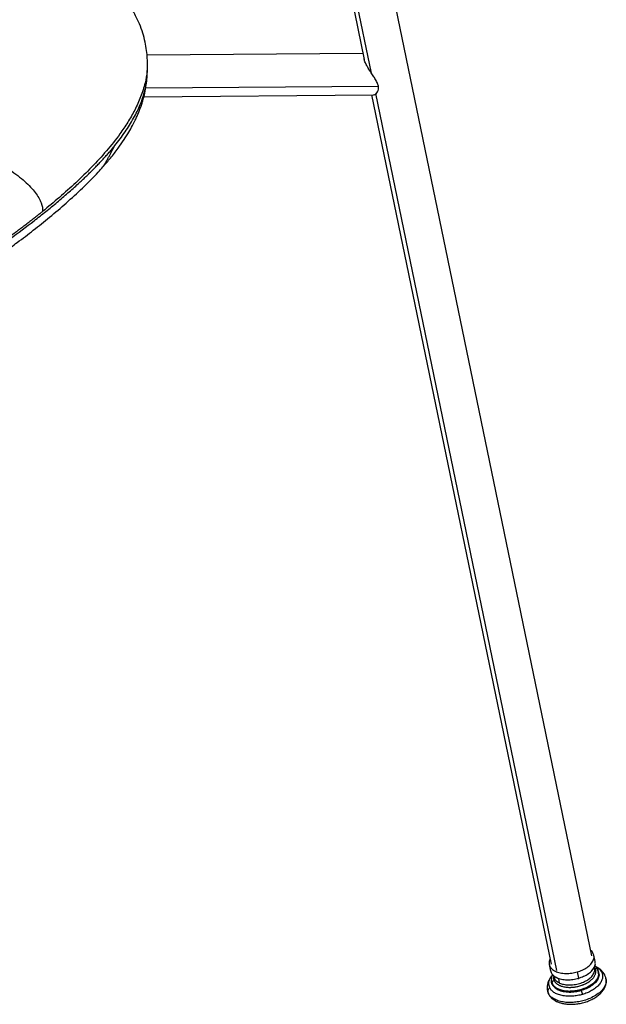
# Model space of a CAD drawing. Header units: millimetres. Extents: x 163.6 to 230.8, y 101.8 to 201.2.
# Tile 4 of 11: x 208.2 to 230.8, y 119 to 156.8. Entities that reach past the tile are written whole.
import ezdxf

# ---------------------------------------------------------------- set-up
doc = ezdxf.new("R2010")
doc.units = ezdxf.units.MM

msp = doc.modelspace()

# ---------------------------------------------------------------- linework, layer by layer
at = {"color": 7, "linetype": 'Continuous', "lineweight": 25}
for p, q in [((230.245, 120.828), (221.168, 164.72)), ((219.601, 164.396), (221.488, 155.273)), ((221.44, 155.507), (213.138, 155.441)), ((213.142, 154.687), (213.153, 155.047)), ((213.14, 154.66), (213.142, 154.688)), ((213.018, 153.84), (221.847, 153.91)), ((221.77, 153.909), (228.678, 120.504)), ((230.368, 120.602), (230.317, 120.852)), ((228.605, 120.488), (228.656, 120.238)), ((230.345, 120.344), (230.335, 120.393)), ((230.38, 120.413), (230.349, 120.426)), ((228.768, 120.069), (228.778, 120.018)), ((228.863, 120.001), (228.932, 119.964)), ((229.676, 120.205), (229.726, 119.963)), ((230.226, 120.232), (230.275, 120.293)), ((230.494, 120.169), (230.489, 120.207)), ((230.509, 120.169), (230.498, 120.219)), ((228.689, 119.835), (228.697, 119.795)), ((228.694, 119.88), (228.701, 119.837)), ((230.772, 119.953), (230.775, 119.94)), ((228.538, 119.466), (228.569, 119.373)), ((228.545, 119.472), (228.541, 119.492)), ((229.821, 119.535), (229.829, 119.495)), ((229.829, 119.495), (229.878, 119.34)), ((229.94, 119.107), (229.94, 119.107))]:
    msp.add_line(p, q, dxfattribs=at)
at = {"color": 8, "linetype": 'Continuous', "lineweight": 25}
for p, q in [((221.77, 154.743), (219.823, 164.156)), ((213.089, 154.178), (222.032, 154.249)), ((228.9, 120.263), (221.932, 153.96)), ((230.366, 120.33), (230.341, 120.364)), ((229.723, 119.929), (229.726, 119.963)), ((228.701, 119.837), (228.711, 119.768)), ((229, 119.78), (228.965, 119.948)), ((228.56, 119.397), (228.545, 119.472))]:
    msp.add_line(p, q, dxfattribs=at)
at = {"color": 7, "linetype": 'Continuous', "lineweight": 25}
for points, knots in [([(213.153, 155.048), (213.153, 155.139), (213.153, 155.34), (213.123, 155.634), (213.067, 155.958), (212.978, 156.295), (212.858, 156.627), (212.712, 156.939), (212.561, 157.207), (212.416, 157.43), (212.274, 157.629), (212.098, 157.856), (211.857, 158.136), (211.545, 158.462), (211.197, 158.792), (210.833, 159.112), (210.458, 159.423), (210.072, 159.724), (209.504, 160.146), (208.728, 160.685), (207.705, 161.346), (206.615, 162.015), (205.453, 162.704), (204.226, 163.408), (203.192, 163.983), (202.389, 164.417), (201.833, 164.71), (201.27, 165.001), (200.699, 165.288), (200.117, 165.571), (199.526, 165.85), (198.945, 166.112), (198.42, 166.338), (197.979, 166.522), (197.627, 166.663), (197.347, 166.772), (197.108, 166.863), (196.872, 166.95), (196.601, 167.047), (196.308, 167.148), (195.997, 167.251), (195.661, 167.357), (195.263, 167.475), (194.778, 167.606), (194.197, 167.745), (193.525, 167.882), (192.775, 168.006), (191.951, 168.108), (191.054, 168.181), (190.023, 168.214), (188.899, 168.19), (187.706, 168.107), (186.521, 167.971), (185.33, 167.785), (184.131, 167.552), (182.926, 167.272), (181.699, 166.955), (180.89, 166.712), (180.474, 166.588)], [0, 0, 0, 0, 0.008841, 0.019376, 0.03166, 0.045787, 0.060441, 0.0736, 0.085123, 0.094581, 0.102296, 0.110607, 0.124394, 0.140072, 0.155924, 0.171485, 0.186874, 0.202101, 0.21719, 0.25211, 0.287594, 0.323862, 0.36124, 0.400308, 0.439515, 0.455875, 0.472199, 0.488494, 0.504764, 0.521046, 0.5374, 0.553671, 0.568178, 0.579228, 0.588339, 0.595478, 0.600817, 0.606541, 0.613284, 0.621138, 0.628255, 0.636219, 0.645594, 0.657032, 0.670829, 0.686473, 0.703603, 0.722171, 0.742376, 0.764233, 0.791858, 0.819175, 0.847048, 0.87577, 0.905367, 0.935754, 0.967072, 1, 1, 1, 1]), ([(222.032, 154.249), (222.026, 154.272), (222.014, 154.319), (221.984, 154.391), (221.946, 154.464), (221.889, 154.561), (221.809, 154.684), (221.713, 154.828), (221.622, 154.973), (221.546, 155.114), (221.496, 155.228), (221.487, 155.282), (221.484, 155.299)], [0, 0, 0, 0, 0.06451, 0.134087, 0.196718, 0.268303, 0.402218, 0.536775, 0.670248, 0.804378, 0.938297, 1, 1, 1, 1]), ([(211.445, 151.148), (211.543, 151.259), (211.748, 151.493), (212.017, 151.842), (212.25, 152.176), (212.432, 152.466), (212.572, 152.714), (212.676, 152.918), (212.756, 153.089), (212.822, 153.243), (212.882, 153.397), (212.939, 153.557), (212.998, 153.748), (213.061, 153.997), (213.116, 154.293), (213.129, 154.507), (213.136, 154.613)], [0, 0, 0, 0, 0.109912, 0.230967, 0.336336, 0.426127, 0.500468, 0.561348, 0.605204, 0.648642, 0.691682, 0.734341, 0.781491, 0.84412, 0.923028, 1, 1, 1, 1]), ([(221.847, 153.925), (221.862, 153.921), (221.91, 153.911), (221.995, 153.996), (222.045, 154.122), (222.036, 154.207), (222.032, 154.249)], [0, 0, 0, 0, 0.180669, 0.589135, 0.794569, 1, 1, 1, 1]), ([(204.816, 152.339), (205.058, 152.279), (205.313, 152.206), (205.837, 152.034), (206.105, 151.934), (206.639, 151.71), (206.903, 151.586), (207.407, 151.32), (207.646, 151.177), (208.078, 150.886), (208.272, 150.736), (208.601, 150.442), (208.736, 150.296), (208.946, 150.019), (209.02, 149.888), (209.112, 149.645), (209.13, 149.534), (209.125, 149.434)], [0, 0, 0, 0, 0.125, 0.125, 0.25, 0.25, 0.375, 0.375, 0.5, 0.5, 0.625, 0.625, 0.75, 0.75, 0.875, 0.875, 1, 1, 1, 1]), ([(193.818, 142.291), (193.852, 142.297), (193.922, 142.308), (194.026, 142.325), (194.129, 142.342), (194.233, 142.36), (194.336, 142.378), (194.439, 142.397), (194.541, 142.415), (194.644, 142.435), (194.746, 142.455), (194.847, 142.475), (194.949, 142.495), (195.05, 142.516), (195.151, 142.537), (195.252, 142.559), (195.352, 142.581), (195.549, 142.625), (195.844, 142.693), (196.235, 142.791), (196.626, 142.895), (197.211, 143.06), (197.988, 143.3), (198.946, 143.633), (199.915, 144.005), (200.893, 144.415), (201.878, 144.863), (202.858, 145.345), (203.834, 145.858), (204.84, 146.423), (205.866, 147.042), (206.895, 147.705), (207.879, 148.383), (208.656, 148.96), (209.252, 149.429), (209.686, 149.785), (210.101, 150.141), (210.417, 150.424), (210.644, 150.635), (210.79, 150.773), (210.931, 150.91), (211.068, 151.046), (211.201, 151.18), (211.33, 151.314), (211.454, 151.447), (211.573, 151.579), (211.689, 151.709), (211.8, 151.838), (211.87, 151.924), (211.905, 151.967)], [0, 0, 0, 0, 0.004009, 0.008016, 0.012021, 0.016024, 0.020024, 0.024022, 0.028018, 0.032011, 0.036002, 0.03999, 0.043975, 0.047957, 0.051937, 0.055913, 0.059886, 0.063856, 0.079459, 0.095263, 0.111276, 0.127504, 0.168021, 0.210042, 0.253579, 0.300133, 0.348355, 0.398268, 0.449869, 0.503175, 0.564292, 0.626876, 0.688881, 0.750673, 0.782313, 0.81362, 0.844613, 0.875309, 0.887253, 0.89908, 0.910788, 0.922375, 0.933839, 0.94518, 0.956396, 0.967486, 0.978451, 0.989289, 1, 1, 1, 1]), ([(211.447, 151.147), (211.447, 151.147), (211.448, 151.148), (211.457, 151.162), (211.471, 151.183), (211.487, 151.21), (211.519, 151.263), (211.57, 151.35), (211.632, 151.458), (211.712, 151.602), (211.804, 151.772), (211.872, 151.902), (211.905, 151.967)], [0, 0, 0, 0, 0.015985, 0.045758, 0.074832, 0.106451, 0.135866, 0.245769, 0.380256, 0.50173, 0.751172, 1, 1, 1, 1]), ([(194.003, 141.907), (194.265, 141.952), (194.888, 142.057), (195.834, 142.273), (196.827, 142.537), (197.856, 142.852), (198.903, 143.216), (199.952, 143.625), (200.909, 144.033), (201.781, 144.434), (202.566, 144.819), (203.266, 145.181), (203.886, 145.516), (204.436, 145.825), (204.883, 146.086), (205.237, 146.298), (205.509, 146.464), (205.768, 146.624), (206.049, 146.801), (206.379, 147.013), (206.76, 147.264), (207.191, 147.556), (207.662, 147.885), (208.197, 148.274), (208.784, 148.719), (209.413, 149.223), (210.046, 149.763), (210.671, 150.34), (211.146, 150.806), (211.383, 151.083), (211.442, 151.151)], [0, 0, 0, 0, 0.031957, 0.075844, 0.118466, 0.159838, 0.2128, 0.263032, 0.310755, 0.355956, 0.398117, 0.436345, 0.471302, 0.503042, 0.531529, 0.550442, 0.56682, 0.581165, 0.598199, 0.619097, 0.643386, 0.671414, 0.703193, 0.737805, 0.781433, 0.827754, 0.876792, 0.928299, 0.982294, 1, 1, 1, 1]), ([(209.125, 149.434), (209.088, 149.403), (209.012, 149.343), (208.898, 149.252), (208.784, 149.161), (208.669, 149.072), (208.553, 148.982), (208.437, 148.893), (208.321, 148.805), (208.204, 148.717), (208.086, 148.63), (207.968, 148.543), (207.849, 148.456), (207.73, 148.37), (207.611, 148.285), (207.491, 148.2), (207.37, 148.115), (207.249, 148.031), (207.128, 147.948), (207.006, 147.864), (206.884, 147.782), (206.762, 147.7), (206.639, 147.618), (206.516, 147.537), (206.392, 147.456), (206.269, 147.375), (206.144, 147.296), (206.02, 147.216), (205.895, 147.137), (205.77, 147.059), (205.644, 146.981), (205.519, 146.903), (205.393, 146.826), (205.266, 146.75), (205.14, 146.674), (205.013, 146.598), (204.885, 146.523), (204.758, 146.448), (204.63, 146.374), (204.501, 146.301), (204.373, 146.228), (204.244, 146.155), (204.115, 146.083), (203.986, 146.011), (203.856, 145.94), (203.726, 145.87), (203.596, 145.8), (203.236, 145.608), (202.633, 145.298), (201.765, 144.879), (200.859, 144.474), (199.915, 144.086), (198.929, 143.719), (197.899, 143.381), (196.823, 143.078), (195.698, 142.819), (194.64, 142.636), (193.682, 142.516), (192.849, 142.448), (192.046, 142.415), (191.277, 142.415), (190.546, 142.443), (189.856, 142.495), (189.209, 142.565), (188.606, 142.65), (188.045, 142.745), (187.521, 142.846), (187.021, 142.952), (186.535, 143.066), (186.056, 143.187), (185.585, 143.314), (185.163, 143.434), (184.774, 143.552), (184.403, 143.67), (183.996, 143.806), (183.554, 143.962), (182.993, 144.168), (182.34, 144.424), (181.62, 144.726), (180.934, 145.029), (180.281, 145.333), (179.725, 145.603), (179.258, 145.836), (178.869, 146.035), (178.484, 146.235), (178.103, 146.438), (177.725, 146.643), (177.351, 146.849), (176.98, 147.058), (176.735, 147.199), (176.612, 147.269)], [0, 0, 0, 0, 0.005139, 0.010263, 0.015374, 0.020471, 0.025554, 0.030624, 0.03568, 0.040723, 0.045753, 0.050768, 0.055771, 0.060759, 0.065734, 0.070696, 0.075643, 0.080578, 0.085498, 0.090405, 0.095298, 0.100177, 0.105043, 0.109895, 0.114733, 0.119557, 0.124367, 0.129164, 0.133946, 0.138715, 0.14347, 0.14821, 0.152937, 0.15765, 0.162348, 0.167032, 0.171703, 0.176359, 0.181001, 0.185628, 0.190242, 0.194842, 0.199427, 0.203998, 0.208556, 0.213099, 0.217628, 0.222143, 0.250469, 0.278983, 0.307683, 0.336581, 0.365676, 0.394939, 0.424377, 0.454034, 0.483971, 0.505414, 0.525995, 0.545713, 0.56458, 0.582602, 0.599773, 0.616086, 0.631537, 0.646143, 0.65991, 0.673198, 0.686483, 0.699758, 0.713028, 0.726295, 0.735918, 0.746749, 0.75879, 0.772039, 0.786499, 0.809949, 0.832692, 0.854732, 0.876072, 0.896713, 0.909811, 0.922854, 0.935843, 0.948779, 0.961663, 0.974493, 0.987272, 1, 1, 1, 1]), ([(229.676, 120.205), (229.743, 120.227), (229.883, 120.274), (230.066, 120.38), (230.214, 120.508), (230.305, 120.648), (230.335, 120.785), (230.303, 120.907), (230.257, 120.987), (230.21, 121.018), (230.205, 121.021)], [0, 0, 0, 0, 0.133538, 0.276721, 0.425263, 0.573804, 0.716987, 0.850525, 0.984064, 1, 1, 1, 1]), ([(228.638, 120.697), (228.635, 120.692), (228.601, 120.641), (228.593, 120.546), (228.616, 120.423), (228.698, 120.314), (228.832, 120.224), (229.017, 120.163), (229.234, 120.14), (229.461, 120.152), (229.606, 120.188), (229.676, 120.205)], [0, 0, 0, 0, 0.014737, 0.139885, 0.256604, 0.373322, 0.49847, 0.628302, 0.758134, 0.883282, 1, 1, 1, 1]), ([(229, 119.78), (229.049, 119.761), (229.15, 119.723), (229.343, 119.702), (229.556, 119.712), (229.77, 119.758), (229.962, 119.832), (230.121, 119.926), (230.246, 120.036), (230.327, 120.158), (230.361, 120.266), (230.343, 120.324), (230.338, 120.342)], [0, 0, 0, 0, 0.099429, 0.206038, 0.316638, 0.427237, 0.533847, 0.633275, 0.732704, 0.839313, 0.949913, 1, 1, 1, 1]), ([(229.726, 119.963), (229.793, 119.986), (229.933, 120.033), (230.116, 120.138), (230.264, 120.267), (230.353, 120.407), (230.384, 120.522), (230.367, 120.582), (230.362, 120.6)], [0, 0, 0, 0, 0.171592, 0.355577, 0.546448, 0.737318, 0.921303, 1, 1, 1, 1]), ([(230.471, 120.291), (230.458, 120.318), (230.429, 120.375), (230.379, 120.419), (230.352, 120.442)], [0, 0, 0, 0, 0.481102, 1, 1, 1, 1]), ([(230.741, 120.072), (230.74, 120.077), (230.724, 120.123), (230.666, 120.2), (230.572, 120.299), (230.473, 120.368), (230.405, 120.401), (230.38, 120.413)], [0, 0, 0, 0, 0.029467, 0.294728, 0.563624, 0.843574, 1, 1, 1, 1]), ([(228.715, 120.061), (228.693, 120.036), (228.638, 119.974), (228.576, 119.864), (228.532, 119.735), (228.514, 119.606), (228.527, 119.524), (228.534, 119.485)], [0, 0, 0, 0, 0.151843, 0.380644, 0.598189, 0.80792, 1, 1, 1, 1]), ([(228.661, 120.249), (228.665, 120.227), (228.674, 120.164), (228.749, 120.073), (228.881, 119.983), (229.067, 119.922), (229.284, 119.899), (229.511, 119.911), (229.656, 119.946), (229.726, 119.963)], [0, 0, 0, 0, 0.07834, 0.223047, 0.378205, 0.53917, 0.700135, 0.855293, 1, 1, 1, 1]), ([(228.732, 120.107), (228.716, 120.071), (228.683, 120), (228.683, 119.925), (228.682, 119.888)], [0, 0, 0, 0, 0.499103, 1, 1, 1, 1]), ([(228.785, 120.021), (228.789, 119.999), (228.799, 119.936), (228.872, 119.851), (228.958, 119.803), (229, 119.78)], [0, 0, 0, 0, 0.22702, 0.62698, 1, 1, 1, 1]), ([(228.79, 119.876), (228.796, 119.862), (228.807, 119.843), (228.822, 119.821), (228.831, 119.811), (228.835, 119.806), (228.837, 119.803), (228.838, 119.802), (228.851, 119.788), (228.869, 119.77), (228.893, 119.75), (228.906, 119.741), (228.912, 119.737), (228.916, 119.734), (228.918, 119.733), (228.936, 119.721), (228.962, 119.706), (228.994, 119.69), (229.009, 119.683), (229.019, 119.679), (229.024, 119.677), (229.07, 119.658), (229.115, 119.645), (229.188, 119.63), (229.225, 119.624), (229.27, 119.618), (229.289, 119.617), (229.303, 119.616), (229.309, 119.615), (229.342, 119.613), (229.381, 119.612), (229.428, 119.613), (229.452, 119.614), (229.462, 119.614), (229.469, 119.615), (229.472, 119.615), (229.502, 119.617), (229.541, 119.62), (229.587, 119.627), (229.61, 119.63), (229.62, 119.632), (229.627, 119.633), (229.63, 119.634), (229.683, 119.643), (229.732, 119.654), (229.804, 119.675), (229.828, 119.683), (229.863, 119.695), (229.88, 119.701), (229.9, 119.709), (229.909, 119.712), (229.914, 119.714), (229.917, 119.715), (229.944, 119.726), (229.979, 119.742), (230.018, 119.762), (230.037, 119.772), (230.045, 119.776), (230.05, 119.779), (230.053, 119.781), (230.078, 119.795), (230.11, 119.814), (230.145, 119.838), (230.159, 119.849), (230.169, 119.856), (230.174, 119.859), (230.216, 119.893), (230.249, 119.924), (230.292, 119.972), (230.312, 119.996), (230.331, 120.025), (230.339, 120.038), (230.343, 120.046), (230.346, 120.051), (230.357, 120.071), (230.368, 120.096), (230.378, 120.125), (230.382, 120.139), (230.383, 120.145), (230.384, 120.15), (230.385, 120.152), (230.388, 120.169), (230.391, 120.193), (230.392, 120.22), (230.391, 120.233), (230.39, 120.239), (230.39, 120.243), (230.39, 120.245), (230.386, 120.275), (230.378, 120.303), (230.366, 120.33)], [0, 0, 0, 0, 0.03125, 0.046875, 0.054687, 0.058594, 0.058594, 0.0625, 0.0625, 0.09375, 0.109375, 0.117187, 0.121094, 0.121094, 0.125, 0.125, 0.15625, 0.171875, 0.179687, 0.179687, 0.1875, 0.1875, 0.25, 0.25, 0.28125, 0.296875, 0.304687, 0.304687, 0.3125, 0.3125, 0.34375, 0.359375, 0.367187, 0.371094, 0.371094, 0.375, 0.375, 0.40625, 0.421875, 0.429687, 0.433594, 0.433594, 0.4375, 0.4375, 0.5, 0.5, 0.53125, 0.53125, 0.546875, 0.554687, 0.558594, 0.558594, 0.5625, 0.5625, 0.59375, 0.609375, 0.617187, 0.621094, 0.621094, 0.625, 0.625, 0.65625, 0.671875, 0.679687, 0.679687, 0.6875, 0.6875, 0.75, 0.75, 0.78125, 0.796875, 0.804687, 0.804687, 0.8125, 0.8125, 0.84375, 0.859375, 0.867187, 0.871094, 0.871094, 0.875, 0.875, 0.90625, 0.921875, 0.929687, 0.933594, 0.933594, 0.9375, 0.9375, 1, 1, 1, 1]), ([(229.829, 119.495), (229.901, 119.519), (230.048, 119.568), (230.242, 119.68), (230.398, 119.815), (230.492, 119.963), (230.526, 120.085), (230.507, 120.149), (230.502, 120.168)], [0, 0, 0, 0, 0.171592, 0.355577, 0.546448, 0.737318, 0.921303, 1, 1, 1, 1]), ([(230.502, 120.166), (230.508, 120.147), (230.526, 120.084), (230.492, 119.963), (230.398, 119.815), (230.242, 119.68), (230.048, 119.568), (229.901, 119.519), (229.829, 119.495)], [0, 0, 0, 0, 0.075805, 0.260367, 0.451837, 0.643307, 0.827869, 1, 1, 1, 1]), ([(230.624, 120.182), (230.639, 120.149), (230.649, 120.114), (230.658, 120.039), (230.656, 119.999), (230.639, 119.917), (230.624, 119.875), (230.578, 119.79), (230.548, 119.747), (230.475, 119.665), (230.432, 119.626), (230.337, 119.551), (230.285, 119.517), (230.174, 119.454), (230.115, 119.426), (229.997, 119.378), (229.937, 119.357), (229.878, 119.34)], [0, 0, 0, 0, 0.125, 0.125, 0.25, 0.25, 0.375, 0.375, 0.5, 0.5, 0.625, 0.625, 0.75, 0.75, 0.875, 0.875, 1, 1, 1, 1]), ([(230.478, 120.277), (230.476, 120.287), (230.471, 120.297), (230.458, 120.314), (230.449, 120.321), (230.428, 120.33), (230.416, 120.333), (230.391, 120.335), (230.378, 120.333), (230.366, 120.33)], [0, 0, 0, 0, 0.25, 0.25, 0.5, 0.5, 0.75, 0.75, 1, 1, 1, 1]), ([(230.43, 120.314), (230.453, 120.289), (230.487, 120.252), (230.494, 120.208), (230.496, 120.193)], [0, 0, 0, 0, 0.6673127, 1, 1, 1, 1]), ([(230.506, 120.162), (230.506, 120.165), (230.509, 120.204), (230.496, 120.249), (230.474, 120.286), (230.471, 120.291)], [0, 0, 0, 0, 0.056897, 0.874305, 1, 1, 1, 1]), ([(230.784, 119.941), (230.783, 119.947), (230.779, 119.993), (230.759, 120.035), (230.741, 120.072)], [0, 0, 0, 0, 0.132048, 1, 1, 1, 1]), ([(228.56, 119.397), (228.553, 119.429), (228.555, 119.466), (228.575, 119.539), (228.594, 119.574), (228.619, 119.605)], [0, 0, 0, 0, 0.5, 0.5, 1, 1, 1, 1]), ([(228.569, 119.373), (228.57, 119.37), (228.583, 119.329), (228.637, 119.258), (228.728, 119.165), (228.847, 119.088), (228.988, 119.027), (229.15, 118.985), (229.326, 118.963), (229.511, 118.961), (229.699, 118.979), (229.887, 119.016), (230.069, 119.072), (230.239, 119.145), (230.395, 119.234), (230.532, 119.337), (230.646, 119.453), (230.728, 119.576), (230.778, 119.7), (230.8, 119.819), (230.79, 119.896), (230.785, 119.932)], [0, 0, 0, 0, 0.003226, 0.054344, 0.106389, 0.160481, 0.216668, 0.274115, 0.331843, 0.389395, 0.446753, 0.504021, 0.561343, 0.618829, 0.676643, 0.734939, 0.793779, 0.8528, 0.904623, 0.954508, 1, 1, 1, 1]), ([(229.878, 119.34), (229.819, 119.323), (229.756, 119.309), (229.627, 119.286), (229.559, 119.277), (229.423, 119.269), (229.355, 119.268), (229.221, 119.277), (229.156, 119.285), (229.033, 119.311), (228.975, 119.328), (228.871, 119.37), (228.824, 119.394), (228.744, 119.448), (228.71, 119.478), (228.655, 119.54), (228.634, 119.572), (228.619, 119.605)], [0, 0, 0, 0, 0.125, 0.125, 0.25, 0.25, 0.375, 0.375, 0.5, 0.5, 0.625, 0.625, 0.75, 0.75, 0.875, 0.875, 1, 1, 1, 1]), ([(229.829, 119.495), (229.755, 119.477), (229.602, 119.439), (229.362, 119.426), (229.132, 119.451), (228.937, 119.515), (228.794, 119.61), (228.714, 119.725), (228.681, 119.816), (228.693, 119.868), (228.695, 119.874)], [0, 0, 0, 0, 0.133017, 0.275641, 0.423602, 0.571564, 0.714188, 0.847205, 0.980222, 1, 1, 1, 1]), ([(228.704, 119.796), (228.708, 119.773), (228.718, 119.707), (228.797, 119.61), (228.936, 119.515), (229.133, 119.451), (229.362, 119.426), (229.602, 119.439), (229.755, 119.477), (229.829, 119.495)], [0, 0, 0, 0, 0.07834, 0.223047, 0.378205, 0.53917, 0.700135, 0.855293, 1, 1, 1, 1]), ([(228.711, 119.768), (228.709, 119.778), (228.709, 119.789), (228.715, 119.812), (228.72, 119.823), (228.734, 119.842), (228.744, 119.852), (228.766, 119.867), (228.778, 119.872), (228.79, 119.876)], [0, 0, 0, 0, 0.25, 0.25, 0.5, 0.5, 0.75, 0.75, 1, 1, 1, 1]), ([(228.711, 119.768), (228.725, 119.737), (228.746, 119.707), (228.797, 119.65), (228.829, 119.624), (228.901, 119.577), (228.942, 119.557), (229.032, 119.522), (229.08, 119.508), (229.18, 119.487), (229.234, 119.48), (229.347, 119.472), (229.406, 119.471), (229.526, 119.478), (229.586, 119.485), (229.706, 119.505), (229.765, 119.519), (229.821, 119.535)], [0, 0, 0, 0, 0.125, 0.125, 0.25, 0.25, 0.375, 0.375, 0.5, 0.5, 0.625, 0.625, 0.75, 0.75, 0.875, 0.875, 1, 1, 1, 1]), ([(229.94, 119.107), (229.875, 119.088), (229.807, 119.072), (229.664, 119.047), (229.59, 119.038), (229.442, 119.028), (229.366, 119.028), (229.22, 119.037), (229.148, 119.047), (229.014, 119.075), (228.95, 119.094), (228.836, 119.139), (228.785, 119.166), (228.697, 119.225), (228.66, 119.258), (228.6, 119.325), (228.577, 119.361), (228.56, 119.397)], [0, 0, 0, 0, 0.125, 0.125, 0.25, 0.25, 0.375, 0.375, 0.5, 0.5, 0.625, 0.625, 0.75, 0.75, 0.875, 0.875, 1, 1, 1, 1]), ([(229.94, 119.107), (229.875, 119.088), (229.807, 119.072), (229.664, 119.047), (229.591, 119.038), (229.442, 119.028), (229.366, 119.028), (229.22, 119.037), (229.148, 119.046), (229.014, 119.075), (228.95, 119.094), (228.836, 119.139), (228.785, 119.166), (228.697, 119.225), (228.66, 119.257), (228.6, 119.325), (228.577, 119.361), (228.56, 119.396)], [0, 0, 0, 0, 0.125, 0.125, 0.25, 0.25, 0.375, 0.375, 0.5, 0.5, 0.625, 0.625, 0.75, 0.75, 0.875, 0.875, 1, 1, 1, 1])]:
    msp.add_open_spline(points, degree=3, knots=knots, dxfattribs=at)
at = {"color": 8, "linetype": 'Continuous', "lineweight": 25}
for points, knots in [([(213.144, 155.047), (213.144, 154.973), (213.142, 154.746), (213.063, 154.34), (212.907, 153.842), (212.677, 153.337), (212.407, 152.864), (212.052, 152.338), (211.594, 151.761), (211.02, 151.137), (210.41, 150.543), (209.782, 149.976), (209.342, 149.613), (209.125, 149.434)], [0, 0, 0, 0, 0.036771, 0.111156, 0.200499, 0.285877, 0.367286, 0.444805, 0.56235, 0.676826, 0.788018, 0.895713, 1, 1, 1, 1]), ([(211.905, 151.967), (212.039, 152.14), (212.306, 152.486), (212.632, 153.013), (212.897, 153.548), (213.071, 154.092), (213.148, 154.474), (213.139, 154.673), (213.139, 154.687)], [0, 0, 0, 0, 0.196131, 0.391715, 0.587451, 0.784606, 0.98434, 1, 1, 1, 1]), ([(230.394, 120.4), (230.401, 120.398), (230.466, 120.371), (230.551, 120.298), (230.6, 120.22), (230.624, 120.182)], [0, 0, 0, 0, 0.05685, 0.543682, 1, 1, 1, 1]), ([(228.619, 119.605), (228.604, 119.658), (228.572, 119.768), (228.608, 119.92), (228.681, 120.006), (228.704, 120.032)], [0, 0, 0, 0, 0.3918605, 0.8136912, 1, 1, 1, 1]), ([(228.775, 120.037), (228.77, 120.021), (228.755, 119.964), (228.775, 119.913), (228.79, 119.876)], [0, 0, 0, 0, 0.283157, 1, 1, 1, 1]), ([(229.821, 119.535), (229.901, 119.562), (230.067, 119.619), (230.279, 119.75), (230.439, 119.916), (230.517, 120.066), (230.499, 120.148), (230.494, 120.169)], [0, 0, 0, 0, 0.2037413, 0.4230651, 0.6493779, 0.9106318, 1, 1, 1, 1]), ([(230.735, 120.069), (230.727, 120.091), (230.706, 120.141), (230.653, 120.167), (230.624, 120.182)], [0, 0, 0, 0, 0.4337719, 1, 1, 1, 1]), ([(230.775, 119.94), (230.783, 119.911), (230.807, 119.818), (230.745, 119.644), (230.6, 119.455), (230.396, 119.301), (230.179, 119.185), (230.018, 119.133), (229.94, 119.107)], [0, 0, 0, 0, 0.097162, 0.305612, 0.520704, 0.688196, 0.849142, 1, 1, 1, 1]), ([(230.776, 119.933), (230.783, 119.906), (230.807, 119.816), (230.745, 119.644), (230.6, 119.455), (230.396, 119.301), (230.179, 119.185), (230.018, 119.132), (229.94, 119.107)], [0, 0, 0, 0, 0.090121, 0.300197, 0.516967, 0.685765, 0.847966, 1, 1, 1, 1])]:
    msp.add_open_spline(points, degree=3, knots=knots, dxfattribs=at)

doc.saveas('drawing.dxf')
